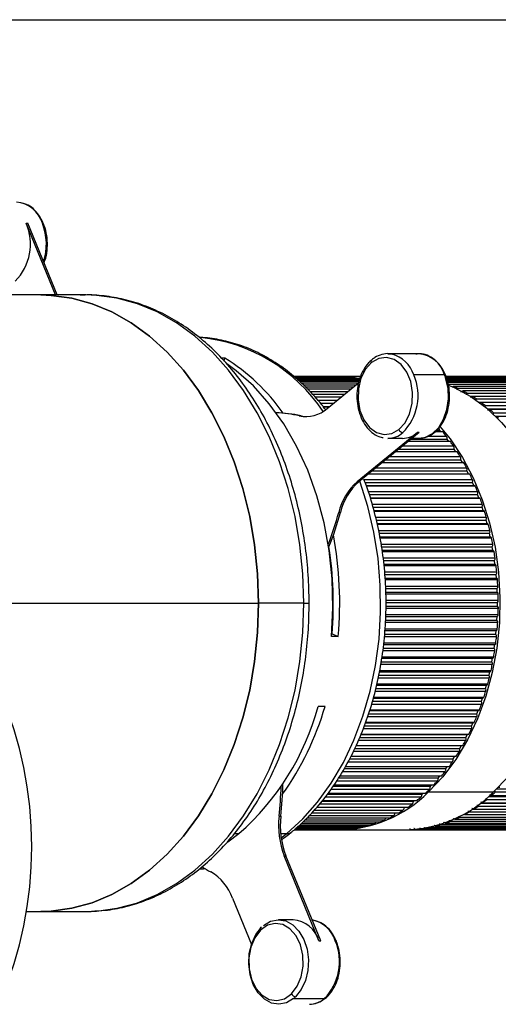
# Model space of a CAD drawing. Header units: millimetres. Extents: x 93 to 687, y 37 to 457.
# Tile 11 of 20: x 320 to 360, y 375 to 457. Entities that reach past the tile are written whole.
import ezdxf

# ---------------------------------------------------------------- set-up
doc = ezdxf.new("R2010")
doc.units = ezdxf.units.MM
doc.linetypes.add('SLD-Solid', pattern=[0])

msp = doc.modelspace()

# ---------------------------------------------------------------- linework, layer by layer
msp.add_line((93.384, 456.548), (687.384, 456.548))
at = {"color": 7, "linetype": 'SLD-Solid', "lineweight": 25}
for p, q in [((323.445, 433.773), (321.023, 439.706)), ((321.023, 439.706), (321.164, 439.706)), ((323.587, 433.773), (321.164, 439.706)), ((322.229, 433.773), (318.458, 433.773)), ((325.977, 433.773), (322.229, 433.773)), ((337.458, 428.549), (337.183, 428.549)), ((337.411, 428.297), (337.458, 428.549)), ((353.505, 428.914), (350.959, 428.914)), ((343.195, 427.021), (346.671, 427.021)), ((347.142, 427.018), (343.199, 427.018)), ((343.219, 426.999), (347.504, 426.999)), ((347.973, 426.954), (343.269, 426.954)), ((343.325, 426.903), (348.334, 426.903)), ((346.676, 427.018), (346.671, 427.021)), ((348.697, 427.023), (346.982, 427.023)), ((347.56, 426.954), (347.504, 426.999)), ((355.648, 427.164), (353.102, 427.164)), ((367.187, 427.023), (355.778, 427.023)), ((355.778, 427.022), (367.294, 427.022)), ((367.765, 427.005), (355.785, 427.005)), ((355.796, 426.975), (368.126, 426.975)), ((368.595, 426.916), (355.819, 426.916)), ((355.841, 426.855), (368.955, 426.855)), ((348.612, 426.816), (343.421, 426.816)), ((343.512, 426.734), (348.594, 426.734)), ((348.565, 426.606), (343.653, 426.606)), ((343.779, 426.492), (348.533, 426.492)), ((348.326, 426.323), (343.965, 426.323)), ((344.125, 426.177), (348.148, 426.177)), ((345.948, 424.38), (348.541, 426.498)), ((369.42, 426.755), (355.87, 426.755)), ((355.896, 426.661), (369.776, 426.661)), ((355.92, 426.395), (370.588, 426.395)), ((370.236, 426.52), (355.936, 426.52)), ((371.04, 426.213), (356.373, 426.213)), ((356.718, 426.057), (371.385, 426.057)), ((347.892, 425.968), (344.343, 425.968)), ((344.501, 425.793), (347.677, 425.793)), ((347.373, 425.544), (344.723, 425.544)), ((344.908, 425.339), (347.121, 425.339)), ((357.066, 425.81), (357.1, 425.81)), ((371.829, 425.835), (357.162, 425.835)), ((357.499, 425.649), (372.167, 425.649)), ((357.778, 425.396), (372.302, 425.396)), ((372.6, 425.388), (357.932, 425.388)), ((345.138, 425.082), (346.807, 425.082)), ((346.77, 425.052), (345.165, 425.052)), ((345.376, 424.817), (346.483, 424.817)), ((345.589, 424.556), (346.163, 424.556)), ((346.087, 424.493), (345.635, 424.493)), ((358.26, 425.173), (372.928, 425.173)), ((358.484, 424.915), (373.052, 424.915)), ((373.349, 424.874), (358.681, 424.874)), ((358.999, 424.629), (373.667, 424.629)), ((343.772, 423.771), (343.63, 423.771)), ((359.178, 424.367), (373.779, 424.367)), ((374.074, 424.294), (359.406, 424.294)), ((359.713, 424.022), (374.38, 424.022)), ((359.854, 423.756), (374.481, 423.756)), ((353.399, 422.383), (348.423, 418.318)), ((353.54, 422.383), (348.564, 418.318)), ((353.54, 422.383), (353.399, 422.383)), ((354.285, 422.103), (355.791, 422.103)), ((355.52, 422.444), (354.833, 422.444)), ((355.016, 422.602), (355.24, 422.602)), ((355.24, 422.602), (355.235, 422.737)), ((355.374, 422.444), (355.24, 422.602)), ((355.859, 421.834), (355.86, 421.969)), ((350.959, 421.914), (352.161, 421.914)), ((352.192, 421.281), (356.387, 421.281)), ((356.132, 421.645), (352.637, 421.645)), ((352.869, 421.834), (355.859, 421.834)), ((352.966, 421.914), (353.505, 421.914)), ((353.505, 421.914), (353.711, 421.926)), ((356.001, 421.645), (355.859, 421.834)), ((356.444, 421.013), (356.451, 421.147)), ((351.122, 420.408), (356.946, 420.408)), ((356.708, 420.793), (351.594, 420.793)), ((351.863, 421.013), (356.444, 421.013)), ((356.588, 420.793), (356.444, 421.013)), ((357.244, 419.892), (350.491, 419.892)), ((350.512, 419.909), (357.125, 419.909)), ((350.796, 420.141), (356.991, 420.141)), ((356.991, 420.141), (357.003, 420.274)), ((357.125, 419.909), (356.991, 420.141)), ((357.22, 419.901), (357.125, 419.909)), ((357.739, 418.945), (349.332, 418.945)), ((349.373, 418.979), (357.621, 418.979)), ((349.671, 419.223), (357.498, 419.223)), ((349.994, 419.486), (357.464, 419.486)), ((357.498, 419.223), (357.516, 419.354)), ((357.621, 418.979), (357.498, 419.223)), ((357.716, 418.962), (357.621, 418.979)), ((348.564, 418.318), (348.423, 418.318)), ((348.965, 418.52), (357.941, 418.52)), ((349.069, 418.261), (357.963, 418.261)), ((349.17, 418.007), (358.075, 418.007)), ((358.192, 417.956), (349.189, 417.956)), ((357.963, 418.261), (357.987, 418.391)), ((358.075, 418.007), (357.963, 418.261)), ((358.169, 417.982), (358.075, 418.007)), ((349.327, 417.514), (358.374, 417.514)), ((349.407, 417.26), (358.384, 417.26)), ((358.384, 417.26), (358.415, 417.387)), ((358.486, 416.996), (358.384, 417.26)), ((349.489, 416.996), (358.486, 416.996)), ((358.599, 416.929), (349.51, 416.929)), ((349.653, 416.472), (358.762, 416.472)), ((358.578, 416.963), (358.486, 416.996)), ((358.761, 416.223), (358.797, 416.347)), ((347.033, 415.784), (346.891, 415.784)), ((349.731, 416.223), (358.761, 416.223)), ((349.81, 415.951), (358.85, 415.951)), ((358.96, 415.868), (349.829, 415.868)), ((358.85, 415.951), (358.761, 416.223)), ((358.94, 415.909), (358.85, 415.951)), ((349.939, 415.397), (359.102, 415.397)), ((349.995, 415.155), (359.09, 415.155)), ((350.06, 414.875), (359.167, 414.875)), ((359.273, 414.776), (350.083, 414.776)), ((359.09, 415.155), (359.132, 415.276)), ((359.167, 414.875), (359.09, 415.155)), ((359.256, 414.826), (359.167, 414.875)), ((350.196, 414.294), (359.394, 414.294)), ((350.251, 414.059), (359.372, 414.059)), ((359.372, 414.059), (359.418, 414.176)), ((359.436, 413.774), (359.372, 414.059)), ((350.299, 413.774), (359.436, 413.774)), ((359.538, 413.659), (350.317, 413.659)), ((350.395, 413.167), (359.637, 413.167)), ((359.522, 413.717), (359.436, 413.774)), ((359.604, 412.941), (359.656, 413.054)), ((350.431, 412.941), (359.604, 412.941)), ((350.477, 412.65), (359.656, 412.65)), ((359.752, 412.521), (350.498, 412.521)), ((359.656, 412.65), (359.604, 412.941)), ((359.739, 412.586), (359.656, 412.65)), ((350.577, 412.021), (359.829, 412.021)), ((350.6, 411.805), (359.786, 411.805)), ((350.626, 411.51), (359.825, 411.51)), ((359.786, 411.805), (359.843, 411.913)), ((359.825, 411.51), (359.786, 411.805)), ((359.905, 411.438), (359.825, 411.51)), ((359.915, 411.366), (350.638, 411.366)), ((350.683, 410.86), (359.97, 410.86)), ((350.701, 410.654), (359.918, 410.654)), ((359.918, 410.654), (359.979, 410.757)), ((359.943, 410.357), (359.918, 410.654)), ((350.727, 410.357), (359.943, 410.357)), ((360.026, 410.199), (350.74, 410.199)), ((360.02, 410.278), (359.943, 410.357)), ((350.772, 409.689), (360.059, 409.689)), ((350.776, 409.494), (359.998, 409.494)), ((350.781, 409.195), (360.01, 409.195)), ((360.086, 409.024), (350.784, 409.024)), ((359.998, 409.494), (360.063, 409.591)), ((360.01, 409.195), (359.998, 409.494)), ((360.083, 409.109), (360.01, 409.195)), ((314.492, 408.273), (340.258, 408.273)), ((344.006, 408.273), (340.258, 408.273)), ((344.006, 408.273), (344.445, 408.273)), ((350.793, 408.512), (360.095, 408.512)), ((350.797, 408.33), (360.026, 408.33)), ((360.025, 408.03), (360.026, 408.33)), ((360.026, 408.33), (360.096, 408.421)), ((360.092, 408.733), (360.092, 408.735)), ((350.785, 407.334), (360.08, 407.334)), ((350.802, 408.03), (360.025, 408.03)), ((360.093, 407.846), (350.805, 407.846)), ((360.094, 407.938), (360.025, 408.03)), ((360.092, 407.81), (360.092, 407.812)), ((360.048, 406.67), (350.751, 406.67)), ((350.761, 406.866), (359.988, 406.866)), ((350.776, 407.165), (360.003, 407.165)), ((359.988, 406.866), (360.003, 407.165)), ((360.053, 406.768), (359.988, 406.866)), ((360.003, 407.165), (360.077, 407.249)), ((346.307, 405.728), (346.338, 405.728)), ((346.338, 405.728), (346.856, 405.531)), ((350.701, 405.707), (359.9, 405.707)), ((350.716, 406.004), (359.928, 406.004)), ((350.724, 406.16), (360.012, 406.16)), ((359.9, 405.707), (359.928, 406.004)), ((359.961, 405.603), (359.9, 405.707)), ((359.928, 406.004), (360.005, 406.082)), ((346.856, 405.531), (346.29, 405.531)), ((350.6, 404.853), (359.801, 404.853)), ((350.618, 404.994), (359.892, 404.994)), ((359.951, 405.5), (350.679, 405.5)), ((359.761, 404.558), (359.801, 404.853)), ((359.801, 404.853), (359.882, 404.924)), ((359.802, 404.341), (350.538, 404.341)), ((350.565, 404.558), (359.761, 404.558)), ((359.816, 404.45), (359.761, 404.558)), ((350.415, 403.424), (359.57, 403.424)), ((350.462, 403.715), (359.624, 403.715)), ((350.478, 403.842), (359.721, 403.842)), ((359.57, 403.424), (359.624, 403.715)), ((359.621, 403.311), (359.57, 403.424)), ((359.624, 403.715), (359.708, 403.778)), ((350.254, 402.595), (359.397, 402.595)), ((350.276, 402.706), (359.499, 402.706)), ((359.602, 403.198), (350.371, 403.198)), ((359.33, 402.31), (359.397, 402.595)), ((359.397, 402.595), (359.483, 402.65)), ((359.351, 402.074), (350.153, 402.074)), ((350.199, 402.31), (359.33, 402.31)), ((359.376, 402.192), (359.33, 402.31)), ((359.051, 400.975), (349.896, 400.975)), ((349.962, 401.219), (359.041, 401.219)), ((350.037, 401.497), (359.12, 401.497)), ((350.06, 401.593), (359.227, 401.593)), ((359.041, 401.219), (359.12, 401.497)), ((359.081, 401.097), (359.041, 401.219)), ((359.12, 401.497), (359.209, 401.545)), ((349.674, 400.155), (358.704, 400.155)), ((349.747, 400.426), (358.795, 400.426)), ((349.769, 400.506), (358.906, 400.506)), ((358.704, 400.155), (358.795, 400.426)), ((358.739, 400.03), (358.704, 400.155)), ((358.795, 400.426), (358.886, 400.466)), ((345.758, 399.736), (345.192, 399.736)), ((349.45, 399.386), (358.423, 399.386)), ((349.473, 399.45), (358.537, 399.45)), ((358.703, 399.905), (349.607, 399.905)), ((358.32, 399.124), (358.423, 399.386)), ((358.423, 399.386), (358.516, 399.418)), ((349.096, 398.381), (358.006, 398.381)), ((349.113, 398.429), (358.122, 398.429)), ((358.308, 398.868), (349.268, 398.868)), ((349.358, 399.124), (358.32, 399.124)), ((357.892, 398.129), (358.006, 398.381)), ((358.006, 398.381), (358.1, 398.405)), ((358.35, 398.996), (358.32, 399.124)), ((357.868, 397.868), (348.915, 397.868)), ((349.007, 398.129), (357.892, 398.129)), ((357.915, 397.998), (357.892, 398.129)), ((357.385, 396.909), (348.506, 396.909)), ((348.624, 397.173), (357.42, 397.173)), ((348.731, 397.415), (357.545, 397.415)), ((348.745, 397.446), (357.663, 397.446)), ((357.42, 397.173), (357.545, 397.415)), ((357.437, 397.041), (357.42, 397.173)), ((357.545, 397.415), (357.639, 397.431)), ((356.859, 395.995), (348.101, 395.995)), ((348.219, 396.262), (356.906, 396.262)), ((348.321, 396.492), (357.042, 396.492)), ((348.327, 396.506), (357.161, 396.506)), ((356.906, 396.262), (357.042, 396.492)), ((356.918, 396.129), (356.906, 396.262)), ((357.042, 396.492), (357.137, 396.499)), ((356.295, 395.13), (347.64, 395.13)), ((347.786, 395.398), (356.353, 395.398)), ((347.904, 395.613), (356.619, 395.613)), ((356.353, 395.398), (356.497, 395.613)), ((356.359, 395.264), (356.353, 395.398)), ((355.692, 394.316), (347.195, 394.316)), ((347.342, 394.585), (355.763, 394.585)), ((347.443, 394.769), (356.037, 394.769)), ((355.763, 394.585), (355.903, 394.769)), ((355.763, 394.45), (355.763, 394.585)), ((355.055, 393.557), (346.705, 393.557)), ((346.884, 393.826), (355.138, 393.826)), ((346.986, 393.979), (355.42, 393.979)), ((355.132, 393.691), (355.138, 393.826)), ((355.138, 393.826), (355.27, 393.979)), ((354.386, 392.857), (346.24, 392.857)), ((346.417, 393.123), (354.48, 393.123)), ((346.498, 393.245), (354.768, 393.245)), ((354.317, 392.655), (359.713, 392.655)), ((354.468, 392.99), (354.48, 393.123)), ((354.48, 393.123), (354.6, 393.245)), ((374.503, 392.637), (359.836, 392.637)), ((359.971, 392.903), (374.602, 392.903)), ((345.5, 391.901), (353.078, 391.901)), ((345.546, 391.958), (353.374, 391.958)), ((353.687, 392.217), (345.755, 392.217)), ((345.968, 392.481), (353.793, 392.481)), ((346.04, 392.571), (354.085, 392.571)), ((353.055, 391.771), (353.078, 391.901)), ((353.078, 391.901), (353.153, 391.958)), ((353.775, 392.349), (353.793, 392.481)), ((353.793, 392.481), (353.894, 392.571)), ((373.795, 392.018), (359.127, 392.018)), ((359.299, 392.281), (373.905, 392.281)), ((359.531, 392.36), (374.199, 392.36)), ((352.21, 391.13), (344.861, 391.13)), ((345.084, 391.386), (352.339, 391.386)), ((345.104, 391.41), (352.637, 391.41)), ((352.96, 391.641), (345.29, 391.641)), ((352.31, 391.258), (352.339, 391.386)), ((352.339, 391.386), (352.377, 391.41)), ((357.903, 391.229), (372.435, 391.229)), ((358.066, 391.243), (372.733, 391.243)), ((373.06, 391.463), (358.393, 391.463)), ((358.608, 391.722), (373.182, 391.722)), ((358.811, 391.769), (373.478, 391.769)), ((341.956, 390.656), (342.097, 390.656)), ((350.649, 390.313), (344.058, 390.313)), ((344.257, 390.516), (351.097, 390.516)), ((351.438, 390.687), (344.425, 390.687)), ((344.663, 390.929), (351.877, 390.929)), ((350.76, 390.435), (350.787, 390.516)), ((351.544, 390.812), (351.577, 390.929)), ((370.729, 390.204), (356.062, 390.204)), ((356.513, 390.394), (371.181, 390.394)), ((371.524, 390.555), (356.857, 390.555)), ((357.192, 390.803), (357.251, 390.803)), ((357.299, 390.784), (371.966, 390.784)), ((372.302, 390.975), (357.635, 390.975)), ((343.206, 389.524), (347.009, 389.524)), ((347.371, 389.538), (343.221, 389.538)), ((343.266, 389.576), (347.841, 389.576)), ((348.202, 389.622), (343.318, 389.622)), ((343.411, 389.702), (348.669, 389.702)), ((349.027, 389.779), (343.5, 389.779)), ((343.641, 389.901), (349.49, 389.901)), ((349.844, 390.01), (343.76, 390.01)), ((343.92, 390.173), (350.3, 390.173)), ((346.982, 389.523), (352.378, 389.523)), ((347.371, 389.538), (347.42, 389.576)), ((349.149, 389.893), (349.152, 389.901)), ((349.96, 390.128), (349.978, 390.173)), ((352.519, 389.523), (367.187, 389.523)), ((367.441, 389.526), (352.774, 389.526)), ((353.244, 389.551), (367.912, 389.551)), ((368.273, 389.586), (353.605, 389.586)), ((354.074, 389.652), (368.741, 389.652)), ((354.426, 389.758), (354.433, 389.719)), ((369.1, 389.719), (354.433, 389.719)), ((354.897, 389.827), (369.565, 389.827)), ((369.92, 389.926), (355.253, 389.926)), ((355.711, 390.074), (370.379, 390.074)), ((337.721, 388.531), (338.635, 389.221)), ((338.26, 389.221), (338.635, 389.221)), ((342.085, 389.221), (342.596, 389.221)), ((342.129, 388.855), (342.596, 389.221)), ((345.26, 380.339), (342.387, 387.378)), ((342.387, 387.378), (342.528, 387.378)), ((345.402, 380.339), (342.528, 387.378)), ((335.449, 386.291), (335.827, 386.319)), ((338.101, 383.878), (339.665, 380.046)), ((321.046, 382.773), (322.229, 382.773)), ((322.229, 382.773), (325.977, 382.773)), ((325.977, 382.773), (326.416, 382.78)), ((343.117, 382.089), (341.915, 382.089)), ((340.473, 381.483), (340.417, 381.434)), ((345.26, 380.339), (345.402, 380.339)), ((343.153, 375.558), (345.699, 375.558))]:
    msp.add_line(p, q, dxfattribs=at)
at = {"color": 7, "linetype": 'SLD-Solid', "lineweight": 25, "flags": 128}
for points in [[(340.258, 408.273), (340.176, 410.696), (339.932, 413.098), (339.527, 415.457), (338.966, 417.75), (338.253, 419.957), (337.396, 422.059), (336.4, 424.036), (335.277, 425.87), (334.035, 427.544), (332.687, 429.044), (331.243, 430.356), (329.718, 431.468), (328.126, 432.37), (326.479, 433.054), (324.795, 433.513), (323.087, 433.744), (322.229, 433.773)], [(322.229, 433.773), (323.087, 433.744), (324.795, 433.513), (326.479, 433.054), (328.126, 432.37), (329.718, 431.468), (331.243, 430.356), (332.687, 429.044), (334.035, 427.544), (335.277, 425.87), (336.4, 424.036), (337.396, 422.059), (338.253, 419.957), (338.966, 417.75), (339.527, 415.457), (339.932, 413.098), (340.176, 410.696), (340.258, 408.273)], [(344.006, 408.273), (343.924, 410.696), (343.68, 413.098), (343.276, 415.457), (342.714, 417.75), (342.002, 419.957), (341.144, 422.059), (340.149, 424.036), (339.025, 425.87), (337.783, 427.544), (336.435, 429.044), (334.992, 430.356), (333.467, 431.468), (331.874, 432.37), (330.228, 433.054), (328.543, 433.513), (326.835, 433.744), (325.977, 433.773)], [(351.878, 422.643), (352.385, 423.206), (352.758, 423.948), (352.969, 424.808), (352.999, 425.718), (352.847, 426.603), (352.525, 427.392), (352.059, 428.021), (351.487, 428.438), (350.854, 428.61), (350.213, 428.524), (349.616, 428.185)], [(350.959, 428.914), (351.121, 428.906), (351.31, 428.878)], [(346.29, 405.531), (346.409, 407.903), (346.346, 410.278), (346.103, 412.63), (345.682, 414.931), (345.087, 417.155), (344.327, 419.274), (343.409, 421.266), (342.344, 423.105), (341.146, 424.772), (339.827, 426.245), (338.404, 427.509), (337.638, 428.072)], [(349.616, 428.185), (349.11, 427.622), (348.736, 426.88), (348.525, 426.019), (348.495, 425.109), (348.647, 424.224), (348.969, 423.435), (349.435, 422.807), (350.007, 422.39), (350.64, 422.217), (351.281, 422.304), (351.878, 422.643)], [(346.754, 427.02), (348.131, 426.952), (348.617, 426.879)], [(353.711, 421.926), (354.064, 422.004), (354.654, 422.314), (355.169, 422.823), (355.577, 423.501), (355.851, 424.302), (355.974, 425.175), (355.937, 426.063), (355.742, 426.909)], [(355.742, 426.909), (355.78, 426.907), (355.809, 426.9), (355.828, 426.888), (355.835, 426.876)], [(355.906, 426.346), (356.437, 426.122), (357.824, 425.367), (359.143, 424.397), (360.377, 423.224), (361.51, 421.863), (362.529, 420.331), (363.419, 418.648), (364.171, 416.834), (364.775, 414.913), (365.222, 412.908), (365.509, 410.844), (365.63, 408.749), (365.584, 406.647), (365.372, 404.566), (364.997, 402.531), (364.463, 400.569), (363.777, 398.703), (362.948, 396.958), (361.986, 395.355), (360.903, 393.915), (359.713, 392.655)], [(343.772, 423.771), (344.07, 423.723), (344.251, 423.711)], [(355.298, 422.873), (356.114, 421.863), (357.133, 420.331), (358.023, 418.648), (358.775, 416.834), (359.379, 414.913), (359.826, 412.908), (360.113, 410.844), (360.234, 408.749), (360.188, 406.647), (359.976, 404.566), (359.601, 402.531), (359.067, 400.569), (358.381, 398.703), (357.552, 396.958), (356.59, 395.355), (355.507, 393.915), (354.317, 392.655)], [(342.596, 389.221), (343.918, 390.432), (345.148, 391.826), (346.271, 393.388), (347.277, 395.104), (348.155, 396.954), (348.896, 398.921), (349.493, 400.983), (349.939, 403.121), (350.23, 405.311), (350.363, 407.532), (350.336, 409.76), (350.15, 411.973), (349.807, 414.148), (349.309, 416.262), (348.664, 418.295), (348.634, 418.376)], [(322.229, 382.773), (323.087, 382.801), (324.795, 383.032), (326.479, 383.491), (328.126, 384.175), (329.718, 385.077), (331.243, 386.189), (332.687, 387.501), (334.035, 389.001), (335.277, 390.676), (336.4, 392.51), (337.396, 394.486), (338.253, 396.588), (338.966, 398.795), (339.527, 401.088), (339.932, 403.447), (340.176, 405.849), (340.258, 408.273)], [(340.258, 408.273), (340.176, 405.849), (339.932, 403.447), (339.527, 401.088), (338.966, 398.795), (338.253, 396.588), (337.396, 394.486), (336.4, 392.51), (335.277, 390.676), (334.035, 389.001), (332.687, 387.501), (331.243, 386.189), (329.718, 385.077), (328.126, 384.175), (326.479, 383.491), (324.795, 383.032), (323.087, 382.801), (322.229, 382.773)], [(326.416, 382.78), (326.835, 382.801), (328.543, 383.032), (330.228, 383.491), (331.874, 384.175), (333.467, 385.077), (334.992, 386.189), (336.435, 387.501), (337.783, 389.001), (339.025, 390.676), (340.149, 392.51), (341.144, 394.486), (342.002, 396.588), (342.714, 398.795), (343.276, 401.088), (343.68, 403.447), (343.924, 405.849), (344.006, 408.273)], [(360.094, 407.938), (360.093, 407.852), (360.092, 407.812)], [(340.678, 381.62), (341.258, 381.964), (341.881, 382.089), (342.506, 381.988), (343.093, 381.667), (343.604, 381.148), (344.005, 380.463), (344.272, 379.656), (344.386, 378.781), (344.34, 377.894), (344.138, 377.051), (343.792, 376.308), (343.324, 375.712)], [(343.153, 375.558), (342.572, 375.215), (341.949, 375.09), (341.324, 375.191), (340.737, 375.511), (340.226, 376.031), (339.825, 376.716), (339.558, 377.522), (339.444, 378.397), (339.49, 379.285), (339.692, 380.127), (340.039, 380.871), (340.506, 381.466)], [(342.991, 375.959), (343.463, 376.579), (343.792, 377.362), (343.952, 378.244), (343.93, 379.154), (343.727, 380.019), (343.36, 380.767), (342.859, 381.34), (342.265, 381.689), (341.625, 381.787), (340.991, 381.627), (340.415, 381.22)], [(340.415, 381.22), (339.943, 380.6), (339.614, 379.817), (339.454, 378.935), (339.476, 378.024), (339.679, 377.16), (340.046, 376.411), (340.547, 375.839), (341.141, 375.489), (341.781, 375.391), (342.415, 375.552), (342.991, 375.959)]]:
    msp.add_lwpolyline(points, dxfattribs=at)
at = {"color": 7, "linetype": 'SLD-Solid', "lineweight": 25}
for centre, radius, start, end in [((320.014, 439.012), 2.453, 16.43558, 85.09862), ((317.051, 437.982), 4.33, 315.08631, 23.46721), ((322.385, 439.615), 0.0928, 35.73714, 101.67015), ((317.932, 437.953), 4.768, 342.24837, 21.57666), ((334.079, 416.511), 13.811, 33.4804, 84.30255), ((328.742, 414.423), 16.599, 35.22516, 58.32219), ((350.589, 426.331), 2.648, 18.34364, 74.1846), ((353.34, 426.524), 2.395, 15.49162, 86.04257), ((349.787, 428.286), 0.198, 138.44153, 210.51684), ((346.84, 417.631), 9.391, 85.94483, 88.15534), ((346.827, 417.512), 9.511, 80.8871, 83.07902), ((349.13, 425.44), 4.33, 315.08631, 23.46721), ((351.785, 425.588), 4.172, 18.45932, 22.19069), ((352.148, 416.383), 10.7, 64.71491, 66.7413), ((351.885, 415.859), 11.285, 60.16889, 62.12455), ((351.531, 415.273), 11.97, 55.79365, 57.67403), ((351.081, 414.64), 12.747, 51.59528, 53.39843), ((341.359, 412.966), 11.071, 77.41441, 88.18204), ((341.216, 412.958), 11.079, 77.416, 87.42325), ((344.174, 426.415), 2.699, 258.37822, 311.08032), ((350.532, 413.976), 13.609, 47.57448, 49.3007), ((350.931, 423.855), 1.942, 270.83509, 310.68462), ((352.255, 422.779), 0.4, 199.87029, 261.6753), ((352.133, 423.855), 1.942, 270.83509, 310.68462), ((342.939, 412.178), 16.238, 37.67866, 39.21309), ((342.08, 411.538), 17.309, 34.25538, 35.72585), ((288.99, 388.126), 32.5, 270, 90), ((341.168, 410.939), 18.401, 30.97072, 32.38242), ((340.221, 410.39), 19.496, 27.81235, 29.17069), ((339.26, 409.901), 20.574, 24.7677, 26.07815), ((351.665, 414.629), 4.912, 131.31363, 166.40258), ((351.807, 414.629), 4.912, 131.31363, 166.40258), ((338.307, 409.478), 21.616, 21.82427, 23.09225), ((337.387, 409.124), 22.603, 18.96975, 20.20057), ((321.013, 422.8), 26.812, 338.88625, 344.83042), ((321.218, 422.78), 26.746, 338.37708, 344.83476), ((336.521, 408.84), 23.514, 16.19217, 17.39099), ((335.733, 408.622), 24.331, 13.47993, 14.65175), ((316.165, 408.272), 30.812, 354.89756, 10.56914), ((335.044, 408.466), 25.038, 10.8218, 11.97145), ((316.625, 408.273), 29.822, 355.10443, 8.9749), ((334.471, 408.363), 25.62, 8.20688, 9.33906), ((334.031, 408.305), 26.065, 5.62461, 6.74388), ((333.734, 408.279), 26.362, 3.06462, 4.17546), ((333.59, 408.273), 26.506, 0.51676, 1.62357), ((333.723, 408.273), 26.373, 0.32177, 0.99998), ((333.603, 408.272), 26.493, 357.97094, 359.07809), ((333.771, 408.263), 26.325, 355.4171, 356.52898), ((334.091, 408.233), 26.003, 352.84511, 353.96613), ((334.554, 408.169), 25.536, 350.24471, 351.37936), ((335.146, 408.058), 24.934, 347.60542, 348.75828), ((335.853, 407.893), 24.208, 344.91648, 346.09227), ((336.654, 407.665), 23.375, 342.16682, 343.37039), ((324.603, 405.273), 21.321, 311.15835, 344.94612), ((322.74, 406.385), 23.959, 324.49576, 343.88777), ((337.53, 407.369), 22.45, 339.34497, 340.58135), ((338.457, 407.004), 21.454, 336.43911, 337.71349), ((339.413, 406.57), 20.404, 333.43707, 334.75478), ((340.373, 406.072), 19.322, 330.3264, 331.69287), ((341.316, 405.514), 18.226, 327.09453, 328.51523), ((342.221, 404.907), 17.137, 323.72901, 325.20932), ((343.069, 404.262), 16.071, 320.21782, 321.76287), ((343.845, 403.593), 15.046, 316.54987, 318.16433), ((311.492, 394.043), 30.652, 353.656, 358.26258), ((311.594, 394.046), 30.692, 353.65869, 358.67452), ((346.774, 400.175), 10.651, 270.20427, 315.08612), ((352.156, 400.196), 10.676, 271.1879, 315.05828), ((344.537, 402.913), 14.076, 312.71562, 314.4034), ((350.425, 402.688), 13.769, 311.40364, 313.11646), ((345.135, 402.24), 13.175, 308.70788, 310.47175), ((350.991, 402.02), 12.893, 307.3372, 309.12671), ((346.038, 400.977), 11.622, 300.16045, 302.07822), ((345.635, 401.589), 12.354, 304.52271, 306.3639), ((351.459, 401.38), 12.101, 303.09292, 304.95974), ((348.694, 389.874), 6.784, 173.38171, 201.59047), ((348.836, 389.874), 6.784, 173.38171, 201.59047), ((346.567, 399.933), 10.45, 290.93348, 292.99209), ((346.346, 400.42), 10.985, 295.62676, 297.61793), ((352.302, 399.788), 10.295, 289.34192, 291.4211), ((352.108, 400.25), 10.796, 294.08444, 296.09882), ((351.829, 400.785), 11.399, 298.67279, 300.61542), ((346.84, 398.905), 9.382, 271.03428, 273.24618), ((346.831, 399.007), 9.485, 276.11559, 278.31158), ((346.794, 399.216), 9.697, 281.14939, 283.31315), ((346.712, 399.528), 10.02, 286.09922, 288.21633), ((352.519, 398.896), 9.373, 269.34234, 271.55571), ((352.515, 398.961), 9.438, 274.43079, 276.63394), ((352.489, 399.135), 9.614, 279.48461, 281.66079), ((352.424, 399.413), 9.9, 284.46612, 286.60018), ((342.618, 389.859), 0.638, 267.96944, 308.2961), ((342.725, 397.826), 13.416, 237.89841, 241.43093), ((334.134, 382.42), 4.227, 20.17362, 59.02413), ((342.908, 379.646), 2.453, 16.43558, 85.09862), ((344.165, 379.572), 2.557, 17.46242, 78.06912), ((340.565, 381.325), 0.183, 143.64537, 215.14819), ((342.632, 378.615), 4.33, 315.08631, 23.46721), ((346.623, 380.249), 0.0928, 35.73714, 101.67015), ((343.381, 376.137), 0.428, 204.53136, 262.41725), ((341.536, 377.535), 2.553, 309.27919, 314.45564), ((344.433, 377.031), 1.942, 270.83509, 310.68462)]:
    msp.add_arc(centre, radius, start, end, dxfattribs=at)
for points, knots in [([(322.46, 439.67), (322.403, 439.798), (322.239, 440.167), (321.869, 440.685), (321.35, 441.153), (320.951, 441.301), (320.759, 441.373)], [0, 0, 0, 0, 0.153437, 0.442554, 0.732248, 1, 1, 1, 1]), ([(322.507, 436.417), (322.558, 436.552), (322.705, 436.936), (322.797, 437.65), (322.781, 438.494), (322.645, 439.176), (322.506, 439.548), (322.46, 439.67)], [0, 0, 0, 0, 0.134327, 0.38232, 0.630541, 0.879191, 1, 1, 1, 1]), ([(344.445, 408.273), (344.441, 408.674), (344.429, 409.832), (344.298, 411.74), (344.006, 413.975), (343.57, 416.166), (342.994, 418.296), (342.284, 420.348), (341.443, 422.306), (340.478, 424.155), (339.395, 425.88), (338.202, 427.465), (336.908, 428.897), (335.525, 430.165), (334.062, 431.256), (332.534, 432.161), (330.953, 432.872), (329.335, 433.388), (327.693, 433.688), (326.413, 433.805), (325.688, 433.755), (325.513, 433.743)], [0, 0, 0, 0, 0.029909, 0.086175, 0.142466, 0.198778, 0.255114, 0.311479, 0.367874, 0.424293, 0.480722, 0.537135, 0.593495, 0.649753, 0.705853, 0.761734, 0.817346, 0.872665, 0.927705, 0.982524, 1, 1, 1, 1]), ([(345.787, 424.288), (345.689, 424.423), (345.229, 425.059), (344.3, 426.048), (343.012, 427.232), (341.636, 428.228), (340.198, 429.038), (338.71, 429.656), (337.188, 430.055), (336.067, 430.248), (335.459, 430.245), (335.365, 430.245)], [0, 0, 0, 0, 0.036557, 0.172462, 0.308072, 0.4432, 0.577658, 0.711299, 0.844072, 0.976064, 1, 1, 1, 1]), ([(351.337, 428.85), (351.251, 428.874), (350.962, 428.954), (350.455, 428.872), (349.973, 428.672), (349.718, 428.478), (349.638, 428.417)], [0, 0, 0, 0, 0.14837, 0.496867, 0.842754, 1, 1, 1, 1]), ([(355.835, 426.876), (355.786, 427.01), (355.644, 427.395), (355.308, 427.954), (354.806, 428.478), (354.219, 428.807), (353.692, 428.945), (353.383, 428.892), (353.283, 428.875)], [0, 0, 0, 0, 0.106511, 0.307374, 0.508979, 0.709273, 0.905989, 1, 1, 1, 1]), ([(349.638, 428.417), (349.544, 428.333), (349.278, 428.096), (348.912, 427.579), (348.595, 426.857), (348.414, 426.047), (348.377, 425.201), (348.488, 424.364), (348.741, 423.587), (349.126, 422.91), (349.625, 422.386), (350.124, 422.059), (350.459, 421.999), (350.581, 421.977)], [0, 0, 0, 0, 0.053286, 0.150834, 0.249134, 0.347884, 0.446728, 0.545706, 0.644908, 0.744425, 0.844119, 0.943231, 1, 1, 1, 1]), ([(348.433, 426.816), (348.418, 426.829), (348.385, 426.858), (348.352, 426.887), (348.334, 426.903)], [0, 0, 0, 0, 0.443779, 1, 1, 1, 1]), ([(353.728, 421.952), (353.834, 421.96), (354.145, 421.984), (354.633, 422.237), (355.149, 422.678), (355.573, 423.284), (355.882, 424.012), (356.057, 424.825), (356.084, 425.671), (355.99, 426.365), (355.873, 426.75), (355.835, 426.876)], [0, 0, 0, 0, 0.062695, 0.184223, 0.30688, 0.431618, 0.557787, 0.68449, 0.811312, 0.938311, 1, 1, 1, 1]), ([(356.275, 426.168), (356.285, 426.173), (356.318, 426.188), (356.35, 426.203), (356.373, 426.213)], [0, 0, 0, 0, 0.31816, 1, 1, 1, 1]), ([(356.718, 426.057), (356.712, 426.034), (356.7, 425.993), (356.69, 425.952), (356.685, 425.934)], [0, 0, 0, 0, 0.56, 1, 1, 1, 1]), ([(357.007, 425.773), (357.035, 425.784), (357.087, 425.805), (357.139, 425.826), (357.162, 425.835)], [0, 0, 0, 0, 0.56, 1, 1, 1, 1]), ([(357.499, 425.649), (357.492, 425.626), (357.479, 425.583), (357.466, 425.541), (357.46, 425.523)], [0, 0, 0, 0, 0.56, 1, 1, 1, 1]), ([(357.774, 425.333), (357.804, 425.344), (357.856, 425.362), (357.909, 425.38), (357.932, 425.388)], [0, 0, 0, 0, 0.56, 1, 1, 1, 1]), ([(358.26, 425.173), (358.252, 425.149), (358.237, 425.106), (358.223, 425.062), (358.216, 425.044)], [0, 0, 0, 0, 0.56, 1, 1, 1, 1]), ([(358.541, 424.832), (358.564, 424.839), (358.611, 424.853), (358.658, 424.867), (358.681, 424.874)], [0, 0, 0, 0, 0.499391, 1, 1, 1, 1]), ([(358.999, 424.629), (358.99, 424.605), (358.976, 424.567), (358.961, 424.529), (358.956, 424.515)], [0, 0, 0, 0, 0.643526, 1, 1, 1, 1]), ([(359.244, 424.255), (359.274, 424.262), (359.328, 424.275), (359.382, 424.288), (359.406, 424.294)], [0, 0, 0, 0, 0.56, 1, 1, 1, 1]), ([(359.713, 424.022), (359.702, 423.997), (359.684, 423.953), (359.665, 423.908), (359.657, 423.889)], [0, 0, 0, 0, 0.56, 1, 1, 1, 1]), ([(359.94, 423.62), (359.971, 423.625), (360.025, 423.636), (360.08, 423.646), (360.104, 423.65)], [0, 0, 0, 0, 0.56, 1, 1, 1, 1]), ([(355.86, 421.969), (355.847, 421.994), (355.824, 422.039), (355.801, 422.084), (355.791, 422.103)], [0, 0, 0, 0, 0.56, 1, 1, 1, 1]), ([(356.451, 421.147), (356.439, 421.172), (356.418, 421.217), (356.396, 421.261), (356.387, 421.281)], [0, 0, 0, 0, 0.56, 1, 1, 1, 1]), ([(357.003, 420.274), (356.993, 420.299), (356.973, 420.344), (356.954, 420.388), (356.946, 420.408)], [0, 0, 0, 0, 0.56, 1, 1, 1, 1]), ([(357.244, 419.892), (357.239, 419.894), (357.231, 419.897), (357.223, 419.9), (357.22, 419.901)], [0, 0, 0, 0, 0.56, 1, 1, 1, 1]), ([(357.516, 419.354), (357.507, 419.379), (357.489, 419.423), (357.472, 419.467), (357.464, 419.486)], [0, 0, 0, 0, 0.56, 1, 1, 1, 1]), ([(357.739, 418.945), (357.735, 418.949), (357.727, 418.954), (357.719, 418.96), (357.716, 418.962)], [0, 0, 0, 0, 0.56, 1, 1, 1, 1]), ([(343.014, 389.358), (343.252, 389.56), (343.927, 390.131), (344.972, 391.204), (346.113, 392.615), (347.148, 394.173), (348.07, 395.861), (348.869, 397.663), (349.54, 399.562), (350.075, 401.54), (350.47, 403.578), (350.723, 405.66), (350.831, 407.765), (350.793, 409.874), (350.61, 411.969), (350.284, 414.034), (349.807, 416.039), (349.365, 417.542), (349.039, 418.338), (348.965, 418.52)], [0, 0, 0, 0, 0.034103, 0.096763, 0.159585, 0.222596, 0.285727, 0.348922, 0.412141, 0.475359, 0.538567, 0.601766, 0.66496, 0.72816, 0.791373, 0.854608, 0.917875, 0.981181, 1, 1, 1, 1]), ([(357.987, 418.391), (357.979, 418.415), (357.963, 418.458), (357.948, 418.501), (357.941, 418.52)], [0, 0, 0, 0, 0.56, 1, 1, 1, 1]), ([(358.192, 417.956), (358.187, 417.961), (358.18, 417.97), (358.172, 417.978), (358.169, 417.982)], [0, 0, 0, 0, 0.56, 1, 1, 1, 1]), ([(358.415, 417.387), (358.407, 417.411), (358.394, 417.453), (358.38, 417.496), (358.374, 417.514)], [0, 0, 0, 0, 0.56, 1, 1, 1, 1]), ([(358.599, 416.929), (358.595, 416.935), (358.588, 416.947), (358.581, 416.958), (358.578, 416.963)], [0, 0, 0, 0, 0.56, 1, 1, 1, 1]), ([(358.797, 416.347), (358.79, 416.37), (358.779, 416.412), (358.767, 416.453), (358.762, 416.472)], [0, 0, 0, 0, 0.56, 1, 1, 1, 1]), ([(358.96, 415.868), (358.956, 415.876), (358.95, 415.889), (358.943, 415.903), (358.94, 415.909)], [0, 0, 0, 0, 0.56, 1, 1, 1, 1]), ([(359.132, 415.276), (359.126, 415.298), (359.116, 415.339), (359.107, 415.379), (359.102, 415.397)], [0, 0, 0, 0, 0.56, 1, 1, 1, 1]), ([(359.273, 414.776), (359.27, 414.786), (359.264, 414.802), (359.258, 414.819), (359.256, 414.826)], [0, 0, 0, 0, 0.56, 1, 1, 1, 1]), ([(359.418, 414.176), (359.414, 414.198), (359.406, 414.237), (359.398, 414.276), (359.394, 414.294)], [0, 0, 0, 0, 0.56, 1, 1, 1, 1]), ([(359.538, 413.659), (359.535, 413.67), (359.53, 413.689), (359.524, 413.708), (359.522, 413.717)], [0, 0, 0, 0, 0.56, 1, 1, 1, 1]), ([(359.656, 413.054), (359.652, 413.075), (359.646, 413.113), (359.64, 413.15), (359.637, 413.167)], [0, 0, 0, 0, 0.56, 1, 1, 1, 1]), ([(359.752, 412.521), (359.749, 412.533), (359.745, 412.555), (359.741, 412.576), (359.739, 412.586)], [0, 0, 0, 0, 0.56, 1, 1, 1, 1]), ([(359.843, 411.913), (359.84, 411.933), (359.836, 411.969), (359.831, 412.005), (359.829, 412.021)], [0, 0, 0, 0, 0.56, 1, 1, 1, 1]), ([(359.915, 411.366), (359.913, 411.379), (359.91, 411.403), (359.907, 411.427), (359.905, 411.438)], [0, 0, 0, 0, 0.56, 1, 1, 1, 1]), ([(359.979, 410.757), (359.977, 410.776), (359.974, 410.81), (359.971, 410.845), (359.97, 410.86)], [0, 0, 0, 0, 0.56, 1, 1, 1, 1]), ([(360.026, 410.199), (360.025, 410.213), (360.023, 410.24), (360.021, 410.266), (360.02, 410.278)], [0, 0, 0, 0, 0.56, 1, 1, 1, 1]), ([(360.063, 409.591), (360.063, 409.61), (360.061, 409.642), (360.059, 409.674), (360.059, 409.689)], [0, 0, 0, 0, 0.56, 1, 1, 1, 1]), ([(360.086, 409.024), (360.085, 409.04), (360.084, 409.068), (360.084, 409.097), (360.083, 409.109)], [0, 0, 0, 0, 0.56, 1, 1, 1, 1]), ([(326.441, 382.802), (326.815, 382.816), (327.738, 382.848), (329.196, 383.13), (330.802, 383.615), (332.368, 384.3), (333.884, 385.172), (335.338, 386.228), (336.718, 387.459), (338.015, 388.857), (339.216, 390.409), (340.311, 392.104), (341.293, 393.928), (342.153, 395.865), (342.885, 397.899), (343.482, 400.015), (343.942, 402.196), (344.258, 404.423), (344.421, 406.456), (344.438, 407.743), (344.445, 408.273)], [0, 0, 0, 0, 0.0384, 0.094801, 0.15127, 0.207912, 0.264799, 0.321959, 0.379383, 0.437035, 0.494863, 0.552815, 0.610845, 0.668916, 0.727002, 0.785085, 0.843161, 0.901228, 0.959289, 1, 1, 1, 1]), ([(360.096, 408.421), (360.096, 408.438), (360.096, 408.468), (360.095, 408.498), (360.095, 408.512)], [0, 0, 0, 0, 0.56, 1, 1, 1, 1]), ([(360.077, 407.249), (360.077, 407.265), (360.078, 407.293), (360.079, 407.322), (360.08, 407.334)], [0, 0, 0, 0, 0.56, 1, 1, 1, 1]), ([(360.093, 407.846), (360.093, 407.863), (360.094, 407.894), (360.094, 407.924), (360.094, 407.938)], [0, 0, 0, 0, 0.56, 1, 1, 1, 1]), ([(360.048, 406.67), (360.049, 406.688), (360.051, 406.721), (360.053, 406.753), (360.053, 406.768)], [0, 0, 0, 0, 0.56, 1, 1, 1, 1]), ([(360.005, 406.082), (360.006, 406.097), (360.009, 406.123), (360.011, 406.149), (360.012, 406.16)], [0, 0, 0, 0, 0.56, 1, 1, 1, 1]), ([(359.882, 404.924), (359.884, 404.937), (359.887, 404.96), (359.891, 404.984), (359.892, 404.994)], [0, 0, 0, 0, 0.56, 1, 1, 1, 1]), ([(359.951, 405.5), (359.953, 405.519), (359.956, 405.554), (359.959, 405.588), (359.961, 405.603)], [0, 0, 0, 0, 0.56, 1, 1, 1, 1]), ([(359.802, 404.341), (359.804, 404.361), (359.809, 404.397), (359.814, 404.434), (359.816, 404.45)], [0, 0, 0, 0, 0.56, 1, 1, 1, 1]), ([(359.602, 403.198), (359.605, 403.219), (359.612, 403.257), (359.618, 403.294), (359.621, 403.311)], [0, 0, 0, 0, 0.56, 1, 1, 1, 1]), ([(359.708, 403.778), (359.71, 403.79), (359.715, 403.811), (359.719, 403.832), (359.721, 403.842)], [0, 0, 0, 0, 0.56, 1, 1, 1, 1]), ([(359.483, 402.65), (359.486, 402.661), (359.491, 402.68), (359.497, 402.698), (359.499, 402.706)], [0, 0, 0, 0, 0.56, 1, 1, 1, 1]), ([(359.351, 402.074), (359.356, 402.096), (359.364, 402.135), (359.372, 402.175), (359.376, 402.192)], [0, 0, 0, 0, 0.56, 1, 1, 1, 1]), ([(359.051, 400.975), (359.057, 400.998), (359.067, 401.039), (359.077, 401.079), (359.081, 401.097)], [0, 0, 0, 0, 0.56, 1, 1, 1, 1]), ([(359.209, 401.545), (359.212, 401.554), (359.218, 401.57), (359.224, 401.586), (359.227, 401.593)], [0, 0, 0, 0, 0.56, 1, 1, 1, 1]), ([(358.703, 399.905), (358.71, 399.929), (358.722, 399.97), (358.734, 400.012), (358.739, 400.03)], [0, 0, 0, 0, 0.56, 1, 1, 1, 1]), ([(358.886, 400.466), (358.889, 400.474), (358.896, 400.487), (358.903, 400.5), (358.906, 400.506)], [0, 0, 0, 0, 0.56, 1, 1, 1, 1]), ([(358.516, 399.418), (358.52, 399.424), (358.527, 399.435), (358.534, 399.445), (358.537, 399.45)], [0, 0, 0, 0, 0.56, 1, 1, 1, 1]), ([(358.1, 398.405), (358.104, 398.409), (358.112, 398.417), (358.119, 398.425), (358.122, 398.429)], [0, 0, 0, 0, 0.56, 1, 1, 1, 1]), ([(358.308, 398.868), (358.316, 398.892), (358.33, 398.935), (358.344, 398.977), (358.35, 398.996)], [0, 0, 0, 0, 0.56, 1, 1, 1, 1]), ([(357.868, 397.868), (357.877, 397.892), (357.893, 397.936), (357.908, 397.979), (357.915, 397.998)], [0, 0, 0, 0, 0.56, 1, 1, 1, 1]), ([(357.385, 396.909), (357.394, 396.934), (357.412, 396.978), (357.43, 397.022), (357.437, 397.041)], [0, 0, 0, 0, 0.56, 1, 1, 1, 1]), ([(357.639, 397.431), (357.644, 397.433), (357.652, 397.439), (357.66, 397.444), (357.663, 397.446)], [0, 0, 0, 0, 0.56, 1, 1, 1, 1]), ([(356.859, 395.995), (356.87, 396.02), (356.89, 396.065), (356.909, 396.109), (356.918, 396.129)], [0, 0, 0, 0, 0.56, 1, 1, 1, 1]), ([(357.137, 396.499), (357.142, 396.5), (357.15, 396.503), (357.158, 396.505), (357.161, 396.506)], [0, 0, 0, 0, 0.56, 1, 1, 1, 1]), ([(356.295, 395.13), (356.307, 395.155), (356.328, 395.199), (356.35, 395.244), (356.359, 395.264)], [0, 0, 0, 0, 0.56, 1, 1, 1, 1]), ([(355.692, 394.316), (355.706, 394.341), (355.729, 394.386), (355.753, 394.431), (355.763, 394.45)], [0, 0, 0, 0, 0.56, 1, 1, 1, 1]), ([(355.055, 393.557), (355.07, 393.582), (355.095, 393.627), (355.121, 393.672), (355.132, 393.691)], [0, 0, 0, 0, 0.56, 1, 1, 1, 1]), ([(354.386, 392.857), (354.401, 392.882), (354.429, 392.926), (354.456, 392.971), (354.468, 392.99)], [0, 0, 0, 0, 0.56, 1, 1, 1, 1]), ([(359.793, 392.737), (359.799, 392.723), (359.813, 392.69), (359.827, 392.657), (359.836, 392.637)], [0, 0, 0, 0, 0.415032, 1, 1, 1, 1]), ([(360.224, 393.015), (360.193, 393.02), (360.139, 393.03), (360.084, 393.04), (360.06, 393.044)], [0, 0, 0, 0, 0.56, 1, 1, 1, 1]), ([(353.687, 392.217), (353.703, 392.242), (353.733, 392.286), (353.762, 392.33), (353.775, 392.349)], [0, 0, 0, 0, 0.56, 1, 1, 1, 1]), ([(359.076, 392.15), (359.086, 392.125), (359.103, 392.081), (359.12, 392.038), (359.127, 392.018)], [0, 0, 0, 0, 0.56, 1, 1, 1, 1]), ([(359.531, 392.36), (359.501, 392.367), (359.447, 392.38), (359.393, 392.392), (359.369, 392.398)], [0, 0, 0, 0, 0.56, 1, 1, 1, 1]), ([(352.21, 391.13), (352.229, 391.154), (352.262, 391.196), (352.295, 391.239), (352.31, 391.258)], [0, 0, 0, 0, 0.56, 1, 1, 1, 1]), ([(352.96, 391.641), (352.978, 391.665), (353.009, 391.708), (353.041, 391.752), (353.055, 391.771)], [0, 0, 0, 0, 0.56, 1, 1, 1, 1]), ([(357.595, 391.102), (357.603, 391.078), (357.616, 391.036), (357.629, 390.994), (357.635, 390.975)], [0, 0, 0, 0, 0.56, 1, 1, 1, 1]), ([(358.066, 391.243), (358.036, 391.253), (357.984, 391.271), (357.931, 391.288), (357.908, 391.296)], [0, 0, 0, 0, 0.56, 1, 1, 1, 1]), ([(358.347, 391.593), (358.356, 391.569), (358.371, 391.526), (358.386, 391.482), (358.393, 391.463)], [0, 0, 0, 0, 0.56, 1, 1, 1, 1]), ([(358.811, 391.769), (358.781, 391.778), (358.728, 391.793), (358.674, 391.808), (358.651, 391.815)], [0, 0, 0, 0, 0.56, 1, 1, 1, 1]), ([(350.649, 390.313), (350.669, 390.336), (350.706, 390.376), (350.743, 390.417), (350.76, 390.435)], [0, 0, 0, 0, 0.56, 1, 1, 1, 1]), ([(351.438, 390.687), (351.458, 390.71), (351.493, 390.752), (351.529, 390.793), (351.544, 390.812)], [0, 0, 0, 0, 0.56, 1, 1, 1, 1]), ([(356.033, 390.325), (356.038, 390.303), (356.048, 390.262), (356.057, 390.222), (356.062, 390.204)], [0, 0, 0, 0, 0.56, 1, 1, 1, 1]), ([(356.513, 390.394), (356.485, 390.407), (356.434, 390.429), (356.383, 390.452), (356.36, 390.462)], [0, 0, 0, 0, 0.56, 1, 1, 1, 1]), ([(356.828, 390.659), (356.833, 390.643), (356.842, 390.608), (356.852, 390.573), (356.857, 390.555)], [0, 0, 0, 0, 0.477148, 1, 1, 1, 1]), ([(357.299, 390.784), (357.27, 390.795), (357.239, 390.807), (357.208, 390.82), (357.206, 390.82)], [0, 0, 0, 0, 0.935438, 1, 1, 1, 1]), ([(348.202, 389.622), (348.226, 389.642), (348.257, 389.669), (348.288, 389.696), (348.295, 389.702)], [0, 0, 0, 0, 0.760738, 1, 1, 1, 1]), ([(349.027, 389.779), (349.05, 389.801), (349.09, 389.839), (349.131, 389.876), (349.149, 389.893)], [0, 0, 0, 0, 0.56, 1, 1, 1, 1]), ([(349.844, 390.01), (349.866, 390.032), (349.904, 390.072), (349.943, 390.111), (349.96, 390.128)], [0, 0, 0, 0, 0.56, 1, 1, 1, 1]), ([(352.765, 389.628), (352.767, 389.609), (352.769, 389.575), (352.772, 389.541), (352.774, 389.526)], [0, 0, 0, 0, 0.56, 1, 1, 1, 1]), ([(353.244, 389.551), (353.218, 389.568), (353.172, 389.6), (353.126, 389.632), (353.106, 389.646)], [0, 0, 0, 0, 0.56, 1, 1, 1, 1]), ([(353.592, 389.689), (353.595, 389.67), (353.599, 389.636), (353.603, 389.601), (353.605, 389.586)], [0, 0, 0, 0, 0.543531, 1, 1, 1, 1]), ([(354.074, 389.652), (354.047, 389.669), (354.015, 389.688), (353.984, 389.708), (353.979, 389.712)], [0, 0, 0, 0, 0.83611, 1, 1, 1, 1]), ([(354.897, 389.827), (354.87, 389.842), (354.832, 389.864), (354.794, 389.885), (354.783, 389.892)], [0, 0, 0, 0, 0.712835, 1, 1, 1, 1]), ([(355.229, 390.042), (355.234, 390.02), (355.241, 389.981), (355.249, 389.943), (355.253, 389.926)], [0, 0, 0, 0, 0.56, 1, 1, 1, 1]), ([(355.711, 390.074), (355.684, 390.089), (355.634, 390.114), (355.584, 390.139), (355.562, 390.15)], [0, 0, 0, 0, 0.56, 1, 1, 1, 1]), ([(342.2, 388.762), (342.385, 388.886), (342.663, 389.071), (342.927, 389.287), (343.014, 389.358)], [0, 0, 0, 0, 0.668408, 1, 1, 1, 1]), ([(335.367, 386.295), (335.421, 386.293), (335.59, 386.289), (335.758, 386.318), (335.873, 386.338)], [0, 0, 0, 0, 0.317012, 1, 1, 1, 1]), ([(346.698, 380.303), (346.641, 380.431), (346.476, 380.8), (346.106, 381.319), (345.588, 381.786), (345.188, 381.935), (344.997, 382.006)], [0, 0, 0, 0, 0.153437, 0.442554, 0.732248, 1, 1, 1, 1]), ([(345.701, 375.532), (345.719, 375.542), (345.925, 375.661), (346.253, 376.052), (346.647, 376.686), (346.911, 377.452), (347.039, 378.281), (347.017, 379.128), (346.883, 379.81), (346.744, 380.181), (346.698, 380.303)], [0, 0, 0, 0, 0.013756, 0.162554, 0.31374, 0.466258, 0.619161, 0.772205, 0.925514, 1, 1, 1, 1]), ([(344.771, 375.136), (344.916, 375.159), (345.246, 375.213), (345.538, 375.417), (345.701, 375.532)], [0, 0, 0, 0, 0.437124, 1, 1, 1, 1])]:
    msp.add_open_spline(points, degree=3, knots=knots, dxfattribs=at)

doc.saveas('drawing.dxf')
